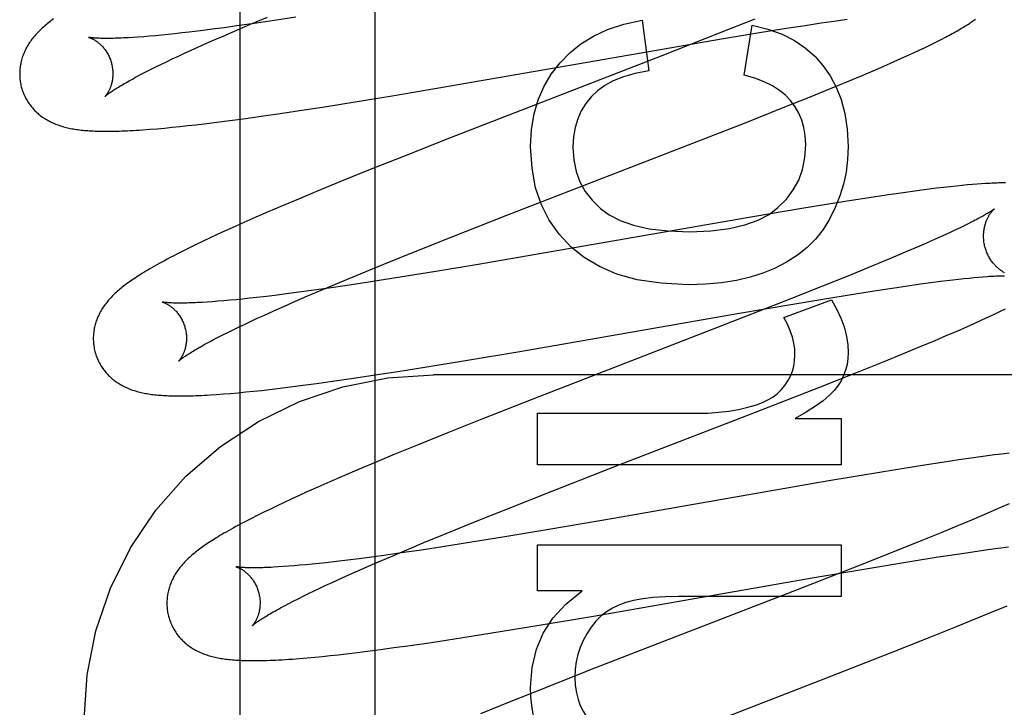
# Model space of a CAD drawing. Header units: inches. Extents: x 0 to 283, y 0 to 183.
# Tile 42 of 81: x 98.62 to 98.831, y 94.187 to 94.334. Entities that reach past the tile are written whole.
import ezdxf

# ---------------------------------------------------------------- set-up
doc = ezdxf.new("R2010")
doc.units = ezdxf.units.IN
doc.header["$LTSCALE"] = 15.583333
doc.header["$MEASUREMENT"] = 0
doc.linetypes.add('HIDDEN', pattern=[0.2, 0.1, -0.1])
doc.layers.add('DEFAULT_2', color=8, linetype='HIDDEN')
doc.layers.add('RIGHTHAND_DOOR_ASSEMBLY', color=7, linetype='CONTINUOUS')

msp = doc.modelspace()

# ---------------------------------------------------------------- linework, layer by layer
at = {"layer": 'DEFAULT_2', "color": 8, "linetype": 'HIDDEN'}
for p, q in [((98.69591, 90.78911), (98.69591, 96.28962)), ((98.66916, 94.33321), (98.67275, 94.33472)), ((98.67884, 94.33468), (98.6738, 94.33392)), ((98.66348, 94.33245), (98.66088, 94.33211)), ((98.66618, 94.33282), (98.66348, 94.33245)), ((98.66572, 94.33174), (98.66916, 94.33321)), ((98.66992, 94.33335), (98.66618, 94.33282)), ((98.6738, 94.33392), (98.66992, 94.33335)), ((98.75316, 94.33407), (98.75458, 94.32321)), ((98.77734, 94.33429), (98.76968, 94.33125)), ((98.77508, 94.32229), (98.77674, 94.33303)), ((98.78362, 94.33225), (98.78814, 94.33295)), ((98.78814, 94.33295), (98.79156, 94.33347)), ((98.79156, 94.33347), (98.79482, 94.33394)), ((98.79482, 94.33394), (98.79713, 94.33427)), ((98.64504, 94.33044), (98.64393, 94.33036)), ((98.64622, 94.33053), (98.64504, 94.33044)), ((98.64745, 94.33063), (98.64622, 94.33053)), ((98.64874, 94.33074), (98.64745, 94.33063)), ((98.65008, 94.33087), (98.64874, 94.33074)), ((98.65148, 94.33101), (98.65008, 94.33087)), ((98.65292, 94.33116), (98.65148, 94.33101)), ((98.65442, 94.33133), (98.65292, 94.33116)), ((98.65596, 94.33151), (98.65442, 94.33133)), ((98.65837, 94.3318), (98.65596, 94.33151)), ((98.66088, 94.33211), (98.65837, 94.3318)), ((98.66086, 94.32963), (98.66324, 94.33067)), ((98.66324, 94.33067), (98.66572, 94.33174)), ((98.76968, 94.33125), (98.75736, 94.32643)), ((98.76977, 94.32997), (98.77789, 94.33132)), ((98.77789, 94.33132), (98.78362, 94.33225)), ((98.81747, 94.33), (98.81826, 94.33041)), ((98.65639, 94.32763), (98.65858, 94.32861)), ((98.65858, 94.32861), (98.66086, 94.32963)), ((98.75789, 94.32794), (98.76977, 94.32997)), ((98.81261, 94.32762), (98.81374, 94.32816)), ((98.81374, 94.32816), (98.81477, 94.32866)), ((98.81477, 94.32866), (98.81574, 94.32913)), ((98.81574, 94.32913), (98.81663, 94.32957)), ((98.81663, 94.32957), (98.81747, 94.33)), ((98.65235, 94.32575), (98.65365, 94.32636)), ((98.65365, 94.32636), (98.655, 94.32699)), ((98.655, 94.32699), (98.65639, 94.32763)), ((98.71117, 94.31981), (98.75789, 94.32794)), ((98.75736, 94.32643), (98.71179, 94.30875)), ((98.8087, 94.32583), (98.81009, 94.32646)), ((98.81009, 94.32646), (98.8114, 94.32706)), ((98.8114, 94.32706), (98.81261, 94.32762)), ((98.64769, 94.32348), (98.64878, 94.32403)), ((98.64878, 94.32403), (98.64992, 94.32458)), ((98.64992, 94.32458), (98.65111, 94.32516)), ((98.65111, 94.32516), (98.65235, 94.32575)), ((98.80275, 94.32323), (98.80504, 94.32422)), ((98.80504, 94.32422), (98.80726, 94.32519)), ((98.80726, 94.32519), (98.8087, 94.32583)), ((98.64477, 94.32198), (98.64569, 94.32246)), ((98.64569, 94.32246), (98.64666, 94.32296)), ((98.64666, 94.32296), (98.64769, 94.32348)), ((98.79705, 94.32083), (98.80036, 94.32221)), ((98.80036, 94.32221), (98.80275, 94.32323)), ((98.69954, 94.31784), (98.71117, 94.31981)), ((98.7936, 94.3194), (98.79705, 94.32083)), ((98.69161, 94.31655), (98.69954, 94.31784)), ((98.78344, 94.3153), (98.7891, 94.31757)), ((98.7891, 94.31757), (98.7936, 94.3194)), ((98.67966, 94.31467), (98.68501, 94.31549)), ((98.68501, 94.31549), (98.69161, 94.31655)), ((98.66753, 94.31292), (98.67145, 94.31346)), ((98.67145, 94.31346), (98.6755, 94.31405)), ((98.6755, 94.31405), (98.67966, 94.31467)), ((98.7755, 94.31215), (98.78344, 94.3153)), ((98.65232, 94.31109), (98.65399, 94.31126)), ((98.65399, 94.31126), (98.65569, 94.31144)), ((98.65569, 94.31144), (98.65741, 94.31164)), ((98.65741, 94.31164), (98.65917, 94.31184)), ((98.65917, 94.31184), (98.66187, 94.31217)), ((98.66187, 94.31217), (98.66466, 94.31253)), ((98.66466, 94.31253), (98.66753, 94.31292)), ((98.76184, 94.30682), (98.7755, 94.31215)), ((98.64752, 94.31066), (98.64907, 94.31079)), ((98.64907, 94.31079), (98.65068, 94.31093)), ((98.65068, 94.31093), (98.65232, 94.31109)), ((98.71179, 94.30875), (98.70192, 94.30485)), ((98.72411, 94.2922), (98.76184, 94.30682)), ((98.70192, 94.30485), (98.69446, 94.30187)), ((98.69446, 94.30187), (98.68827, 94.29935)), ((98.68827, 94.29935), (98.68327, 94.2973)), ((98.82182, 94.2986), (98.82059, 94.29848)), ((98.82297, 94.29871), (98.82182, 94.2986)), ((98.82405, 94.29881), (98.82297, 94.29871)), ((98.82506, 94.29889), (98.82405, 94.29881)), ((98.82601, 94.29896), (98.82506, 94.29889)), ((98.68327, 94.2973), (98.6794, 94.29568)), ((98.8055, 94.29652), (98.80185, 94.29598)), ((98.80813, 94.2969), (98.8055, 94.29652)), ((98.81068, 94.29726), (98.80813, 94.2969)), ((98.81315, 94.29759), (98.81068, 94.29726)), ((98.81476, 94.2978), (98.81315, 94.29759)), ((98.81633, 94.298), (98.81476, 94.2978)), ((98.81784, 94.29818), (98.81633, 94.298)), ((98.81926, 94.29834), (98.81784, 94.29818)), ((98.82059, 94.29848), (98.81926, 94.29834)), ((98.6794, 94.29568), (98.67565, 94.2941)), ((98.79317, 94.29461), (98.78702, 94.29361)), ((98.79807, 94.29539), (98.79317, 94.29461)), ((98.80185, 94.29598), (98.79807, 94.29539)), ((98.67292, 94.29293), (98.67027, 94.29177)), ((98.67565, 94.2941), (98.67292, 94.29293)), ((98.78702, 94.29361), (98.77736, 94.29198)), ((98.66769, 94.29064), (98.66518, 94.28952)), ((98.67027, 94.29177), (98.66769, 94.29064)), ((98.71215, 94.2875), (98.72411, 94.2922)), ((98.77736, 94.29198), (98.73198, 94.28408)), ((98.8231, 94.29038), (98.82227, 94.28996)), ((98.82388, 94.29077), (98.8231, 94.29038)), ((98.66198, 94.28806), (98.66045, 94.28734)), ((98.66356, 94.28878), (98.66198, 94.28806)), ((98.66518, 94.28952), (98.66356, 94.28878)), ((98.81833, 94.2881), (98.81721, 94.28759)), ((98.8194, 94.2886), (98.81833, 94.2881)), ((98.82041, 94.28907), (98.8194, 94.2886)), ((98.82137, 94.28953), (98.82041, 94.28907)), ((98.82227, 94.28996), (98.82137, 94.28953)), ((98.65747, 94.28592), (98.65602, 94.28521)), ((98.65895, 94.28663), (98.65747, 94.28592)), ((98.66045, 94.28734), (98.65895, 94.28663)), ((98.70377, 94.28416), (98.71215, 94.2875)), ((98.81417, 94.28624), (98.81219, 94.28537)), ((98.81603, 94.28706), (98.81417, 94.28624)), ((98.81721, 94.28759), (98.81603, 94.28706)), ((98.65459, 94.2845), (98.6532, 94.2838)), ((98.65602, 94.28521), (98.65459, 94.2845)), ((98.69773, 94.28172), (98.70377, 94.28416)), ((98.73198, 94.28408), (98.71796, 94.28168)), ((98.81011, 94.28448), (98.80792, 94.28355)), ((98.81219, 94.28537), (98.81011, 94.28448)), ((98.69288, 94.27973), (98.69773, 94.28172)), ((98.71796, 94.28168), (98.7089, 94.28016)), ((98.80484, 94.28226), (98.80159, 94.28092)), ((98.80792, 94.28355), (98.80484, 94.28226)), ((98.68823, 94.2778), (98.69288, 94.27973)), ((98.7089, 94.28016), (98.70124, 94.27892)), ((98.80159, 94.28092), (98.7973, 94.27918)), ((98.68466, 94.2763), (98.68823, 94.2778)), ((98.69492, 94.27793), (98.68986, 94.27716)), ((98.70124, 94.27892), (98.69492, 94.27793)), ((98.7973, 94.27918), (98.79186, 94.27699)), ((98.81057, 94.27715), (98.81289, 94.27747)), ((98.81289, 94.27747), (98.8151, 94.27777)), ((98.8151, 94.27777), (98.8172, 94.27805)), ((98.8172, 94.27805), (98.81853, 94.27821)), ((98.81853, 94.27821), (98.81981, 94.27837)), ((98.81981, 94.27837), (98.82103, 94.27851)), ((98.82103, 94.27851), (98.8222, 94.27863)), ((98.8222, 94.27863), (98.82331, 94.27875)), ((98.82331, 94.27875), (98.82436, 94.27885)), ((98.82436, 94.27885), (98.82536, 94.27894)), ((98.82536, 94.27894), (98.82629, 94.27902)), ((98.67688, 94.27535), (98.67436, 94.27503)), ((98.6795, 94.27569), (98.67688, 94.27535)), ((98.68221, 94.27606), (98.6795, 94.27569)), ((98.68124, 94.27484), (98.68466, 94.2763)), ((98.68596, 94.27659), (98.68221, 94.27606)), ((98.68986, 94.27716), (98.68596, 94.27659)), ((98.79186, 94.27699), (98.78415, 94.27394)), ((98.79363, 94.27452), (98.79936, 94.27545)), ((98.79936, 94.27545), (98.80388, 94.27615)), ((98.80388, 94.27615), (98.80731, 94.27667)), ((98.80731, 94.27667), (98.81057, 94.27715)), ((98.66096, 94.27366), (98.65984, 94.27358)), ((98.66214, 94.27375), (98.66096, 94.27366)), ((98.66338, 94.27385), (98.66214, 94.27375)), ((98.66468, 94.27397), (98.66338, 94.27385)), ((98.66603, 94.27409), (98.66468, 94.27397)), ((98.66743, 94.27424), (98.66603, 94.27409)), ((98.66889, 94.27439), (98.66743, 94.27424)), ((98.67039, 94.27456), (98.66889, 94.27439)), ((98.67194, 94.27474), (98.67039, 94.27456)), ((98.67436, 94.27503), (98.67194, 94.27474)), ((98.67641, 94.27273), (98.67878, 94.27377)), ((98.67878, 94.27377), (98.68124, 94.27484)), ((98.78415, 94.27394), (98.77073, 94.2687)), ((98.78355, 94.27029), (98.79381, 94.27409)), ((98.78552, 94.27317), (98.79363, 94.27452)), ((98.67197, 94.27074), (98.67414, 94.27172)), ((98.67414, 94.27172), (98.67641, 94.27273)), ((98.72692, 94.26301), (98.77363, 94.27114)), ((98.77363, 94.27114), (98.78552, 94.27317)), ((98.82814, 94.27071), (98.82921, 94.27122)), ((98.82921, 94.27122), (98.8302, 94.27169)), ((98.8302, 94.27169), (98.83112, 94.27214)), ((98.66796, 94.26888), (98.66925, 94.26948)), ((98.66925, 94.26948), (98.67059, 94.2701)), ((98.67059, 94.2701), (98.67197, 94.27074)), ((98.82298, 94.26837), (98.8244, 94.269)), ((98.8244, 94.269), (98.82574, 94.2696)), ((98.82574, 94.2696), (98.82699, 94.27017)), ((98.82699, 94.27017), (98.82814, 94.27071)), ((98.66334, 94.26662), (98.66441, 94.26716)), ((98.66441, 94.26716), (98.66554, 94.26771)), ((98.66554, 94.26771), (98.66673, 94.26829)), ((98.66673, 94.26829), (98.66796, 94.26888)), ((98.77073, 94.2687), (98.7297, 94.25279)), ((98.81842, 94.26638), (98.82073, 94.26738)), ((98.82073, 94.26738), (98.82298, 94.26837)), ((98.66045, 94.26512), (98.66135, 94.2656)), ((98.66135, 94.2656), (98.66232, 94.2661)), ((98.66232, 94.2661), (98.66334, 94.26662)), ((98.8127, 94.26397), (98.81602, 94.26537)), ((98.81602, 94.26537), (98.81842, 94.26638)), ((98.71529, 94.26105), (98.72692, 94.26301)), ((98.80923, 94.26254), (98.8127, 94.26397)), ((98.70737, 94.25975), (98.71529, 94.26105)), ((98.79902, 94.25842), (98.8047, 94.2607)), ((98.8047, 94.2607), (98.80923, 94.26254)), ((98.69542, 94.25787), (98.70077, 94.2587)), ((98.70077, 94.2587), (98.70737, 94.25975)), ((98.79104, 94.25526), (98.79902, 94.25842)), ((98.68329, 94.25612), (98.68722, 94.25667)), ((98.68722, 94.25667), (98.69126, 94.25725)), ((98.69126, 94.25725), (98.69542, 94.25787)), ((99.18341, 94.25795), (98.70841, 94.25795)), ((98.66645, 94.25414), (98.66809, 94.2543)), ((98.66809, 94.2543), (98.66976, 94.25447)), ((98.66976, 94.25447), (98.67146, 94.25465)), ((98.67146, 94.25465), (98.67318, 94.25484)), ((98.67318, 94.25484), (98.67494, 94.25505)), ((98.67494, 94.25505), (98.67764, 94.25538)), ((98.67764, 94.25538), (98.68043, 94.25574)), ((98.68043, 94.25574), (98.68329, 94.25612)), ((98.77623, 94.24949), (98.79104, 94.25526)), ((98.66186, 94.25376), (98.66332, 94.25387)), ((98.66332, 94.25387), (98.66485, 94.254)), ((98.66485, 94.254), (98.66645, 94.25414)), ((98.7297, 94.25279), (98.71873, 94.24846)), ((98.71873, 94.24846), (98.71128, 94.24549)), ((98.73069, 94.23867), (98.73069, 94.24972)), ((98.73069, 94.24972), (98.76483, 94.24972)), ((98.74839, 94.23871), (98.77623, 94.24949)), ((98.78601, 94.24862), (98.79589, 94.24862)), ((98.79589, 94.24862), (98.79589, 94.23867)), ((98.71128, 94.24549), (98.70508, 94.24298)), ((98.70508, 94.24298), (98.70008, 94.24093)), ((98.70008, 94.24093), (98.6962, 94.23931)), ((98.82113, 94.23971), (98.81751, 94.23917)), ((98.82375, 94.24009), (98.82113, 94.23971)), ((98.82629, 94.24045), (98.82375, 94.24009)), ((98.82874, 94.24078), (98.82629, 94.24045)), ((98.83034, 94.24098), (98.82874, 94.24078)), ((98.83191, 94.24118), (98.83034, 94.24098)), ((98.69243, 94.23773), (98.68879, 94.23617)), ((98.6962, 94.23931), (98.69243, 94.23773)), ((98.79589, 94.23867), (98.73069, 94.23867)), ((98.73397, 94.23308), (98.74839, 94.23871)), ((98.80887, 94.23781), (98.80277, 94.23681)), ((98.81375, 94.23858), (98.80887, 94.23781)), ((98.81751, 94.23917), (98.81375, 94.23858)), ((98.68879, 94.23617), (98.68614, 94.23502)), ((98.79325, 94.2352), (98.74704, 94.22716)), ((98.80277, 94.23681), (98.79325, 94.2352)), ((98.68357, 94.23389), (98.68108, 94.23277)), ((98.68614, 94.23502), (98.68357, 94.23389)), ((98.7243, 94.22926), (98.73397, 94.23308)), ((98.67788, 94.23131), (98.67634, 94.2306)), ((98.67946, 94.23204), (98.67788, 94.23131)), ((98.68108, 94.23277), (98.67946, 94.23204)), ((98.67339, 94.22919), (98.67196, 94.2285)), ((98.67484, 94.22989), (98.67339, 94.22919)), ((98.67634, 94.2306), (98.67484, 94.22989)), ((98.71706, 94.22636), (98.7243, 94.22926)), ((98.83007, 94.22949), (98.82809, 94.22863)), ((98.83193, 94.23032), (98.83007, 94.22949)), ((98.67056, 94.2278), (98.66917, 94.2271)), ((98.67196, 94.2285), (98.67056, 94.2278)), ((98.74704, 94.22716), (98.73314, 94.22478)), ((98.8238, 94.2268), (98.82071, 94.22551)), ((98.826, 94.22773), (98.8238, 94.2268)), ((98.82809, 94.22863), (98.826, 94.22773)), ((98.71109, 94.22393), (98.71706, 94.22636)), ((98.73314, 94.22478), (98.72416, 94.22329)), ((98.82071, 94.22551), (98.81745, 94.22416)), ((98.70632, 94.22197), (98.71109, 94.22393)), ((98.72416, 94.22329), (98.71657, 94.22206)), ((98.81745, 94.22416), (98.81315, 94.22241)), ((98.69913, 94.21895), (98.70265, 94.22044)), ((98.70265, 94.22044), (98.70632, 94.22197)), ((98.71032, 94.22108), (98.70531, 94.22032)), ((98.71657, 94.22206), (98.71032, 94.22108)), ((98.73069, 94.2116), (98.73069, 94.22148)), ((98.73069, 94.22148), (98.79589, 94.22148)), ((98.79589, 94.22148), (98.79589, 94.21043)), ((98.81315, 94.22241), (98.80768, 94.22021)), ((98.82411, 94.22003), (98.82731, 94.22049)), ((98.82731, 94.22049), (98.82958, 94.22081)), ((98.82958, 94.22081), (98.83175, 94.2211)), ((98.69247, 94.21853), (98.68997, 94.21822)), ((98.69506, 94.21887), (98.69247, 94.21853)), ((98.69774, 94.21924), (98.69506, 94.21887)), ((98.69576, 94.2175), (98.69913, 94.21895)), ((98.70145, 94.21976), (98.69774, 94.21924)), ((98.70531, 94.22032), (98.70145, 94.21976)), ((98.80768, 94.22021), (98.79994, 94.21715)), ((98.81062, 94.21793), (98.81628, 94.21883)), ((98.81628, 94.21883), (98.82074, 94.21952)), ((98.82074, 94.21952), (98.82411, 94.22003)), ((98.67614, 94.21682), (98.67506, 94.21675)), ((98.67729, 94.2169), (98.67614, 94.21682)), ((98.67849, 94.217), (98.67729, 94.2169)), ((98.67974, 94.21711), (98.67849, 94.217)), ((98.68105, 94.21723), (98.67974, 94.21711)), ((98.68241, 94.21736), (98.68105, 94.21723)), ((98.68383, 94.21751), (98.68241, 94.21736)), ((98.68529, 94.21767), (98.68383, 94.21751)), ((98.68758, 94.21793), (98.68529, 94.21767)), ((98.68997, 94.21822), (98.68758, 94.21793)), ((98.69101, 94.21541), (98.69333, 94.21644)), ((98.69333, 94.21644), (98.69576, 94.2175)), ((98.79994, 94.21715), (98.78645, 94.21188)), ((98.78967, 94.21439), (98.80159, 94.21643)), ((98.80159, 94.21643), (98.81062, 94.21793)), ((98.68667, 94.21345), (98.68879, 94.21441)), ((98.68879, 94.21441), (98.69101, 94.21541)), ((98.74275, 94.20622), (98.78967, 94.21439)), ((98.68276, 94.21161), (98.68401, 94.21221)), ((98.68401, 94.21221), (98.68532, 94.21282)), ((98.68532, 94.21282), (98.68667, 94.21345)), ((98.6783, 94.20941), (98.67933, 94.20993)), ((98.67933, 94.20993), (98.68042, 94.21047)), ((98.68042, 94.21047), (98.68157, 94.21104)), ((98.68157, 94.21104), (98.68276, 94.21161)), ((98.74027, 94.2116), (98.73069, 94.2116)), ((98.78645, 94.21188), (98.7587, 94.20114)), ((98.79589, 94.21043), (98.76096, 94.21043)), ((98.6764, 94.20842), (98.67732, 94.2089)), ((98.67732, 94.2089), (98.6783, 94.20941)), ((98.82812, 94.20703), (98.83145, 94.20842)), ((98.73107, 94.20425), (98.74275, 94.20622)), ((98.82011, 94.20375), (98.82464, 94.2056)), ((98.82464, 94.2056), (98.82812, 94.20703)), ((98.72311, 94.20295), (98.73107, 94.20425)), ((98.81441, 94.20147), (98.82011, 94.20375)), ((98.71111, 94.20107), (98.71648, 94.20189)), ((98.71648, 94.20189), (98.72311, 94.20295)), ((98.80644, 94.19832), (98.81441, 94.20147)), ((98.69702, 94.19905), (98.69991, 94.19944)), ((98.69991, 94.19944), (98.70288, 94.19986)), ((98.70288, 94.19986), (98.70694, 94.20044)), ((98.70694, 94.20044), (98.71111, 94.20107)), ((98.7587, 94.20114), (98.74188, 94.19458)), ((98.67967, 94.19712), (98.68127, 94.19726)), ((98.68127, 94.19726), (98.6829, 94.19741)), ((98.6829, 94.19741), (98.68454, 94.19757)), ((98.68454, 94.19757), (98.68621, 94.19774)), ((98.68621, 94.19774), (98.68792, 94.19793)), ((98.68792, 94.19793), (98.68967, 94.19813)), ((98.68967, 94.19813), (98.69145, 94.19834)), ((98.69145, 94.19834), (98.6942, 94.19869)), ((98.6942, 94.19869), (98.69702, 94.19905)), ((98.79163, 94.19254), (98.80644, 94.19832)), ((98.74188, 94.19458), (98.73204, 94.19069)), ((98.75603, 94.17875), (98.79163, 94.19254)), ((98.73204, 94.19069), (98.72463, 94.18771)), ((98.72463, 94.18771), (98.71848, 94.18521))]:
    msp.add_line(p, q, dxfattribs=at)
for points in [[(98.625, 94.33288), (98.62476, 94.33266), (98.62452, 94.33245), (98.62428, 94.33223), (98.62405, 94.33201), (98.62383, 94.33179), (98.62361, 94.33157), (98.62339, 94.33135), (98.62319, 94.33112), (98.62298, 94.3309), (98.62279, 94.33067), (98.6226, 94.33044), (98.62241, 94.33021), (98.62223, 94.32998), (98.62206, 94.32975), (98.62189, 94.32951), (98.62173, 94.32927), (98.62157, 94.32903), (98.62142, 94.32879), (98.62127, 94.32854), (98.62113, 94.3283), (98.621, 94.32805), (98.62087, 94.3278), (98.62075, 94.32755), (98.62063, 94.3273), (98.62053, 94.32705), (98.62042, 94.3268), (98.62033, 94.32655), (98.62024, 94.32629), (98.62015, 94.32604), (98.62007, 94.32578), (98.62, 94.32552), (98.61993, 94.32526), (98.61987, 94.325), (98.61982, 94.32473), (98.61977, 94.32446), (98.61972, 94.32419), (98.61969, 94.32392), (98.61966, 94.32365), (98.61963, 94.32338), (98.61962, 94.3231), (98.61961, 94.32283), (98.6196, 94.32255), (98.61961, 94.32227), (98.61962, 94.322), (98.61963, 94.32172), (98.61966, 94.32144), (98.61969, 94.32116), (98.61973, 94.32089), (98.61977, 94.32061), (98.61982, 94.32034), (98.61988, 94.32006), (98.61995, 94.31979), (98.62001, 94.31956)], [(98.62688, 94.33437), (98.6266, 94.33415), (98.62632, 94.33394), (98.62604, 94.33373), (98.62577, 94.33352), (98.62551, 94.3333), (98.62525, 94.33309), (98.625, 94.33288)], [(98.73554, 94.32493), (98.73763, 94.32708), (98.74002, 94.32899), (98.74269, 94.33066), (98.74573, 94.33206), (98.74923, 94.3332), (98.75316, 94.33407)], [(98.77674, 94.33303), (98.78016, 94.33215), (98.78319, 94.33105), (98.78582, 94.3297), (98.78813, 94.32814), (98.79018, 94.32636), (98.79195, 94.32436)], [(98.81826, 94.33041), (98.81863, 94.33061), (98.819, 94.3308), (98.81935, 94.33099), (98.81969, 94.33118), (98.82003, 94.33137), (98.82035, 94.33155), (98.82067, 94.33173), (98.82098, 94.3319), (98.82127, 94.33208), (98.82156, 94.33225), (98.82185, 94.33242), (98.82212, 94.33258), (98.82239, 94.33275), (98.82265, 94.33291), (98.8229, 94.33307), (98.82315, 94.33323), (98.82338, 94.33339), (98.82362, 94.33354), (98.82384, 94.33369), (98.82406, 94.33384), (98.82427, 94.33399), (98.82448, 94.33414), (98.82468, 94.33429)], [(98.63444, 94.33038), (98.63443, 94.33039), (98.63441, 94.33039), (98.63442, 94.33039), (98.63443, 94.33038), (98.63445, 94.33038), (98.63448, 94.33037), (98.63452, 94.33036), (98.63456, 94.33034), (98.63461, 94.33033), (98.63467, 94.33031), (98.63473, 94.33028), (98.6348, 94.33026), (98.63487, 94.33023), (98.63494, 94.33019), (98.63503, 94.33016), (98.63511, 94.33012), (98.6352, 94.33007), (98.63529, 94.33002), (98.63539, 94.32997), (98.63549, 94.32991), (98.6356, 94.32985), (98.6357, 94.32979), (98.63581, 94.32972), (98.63593, 94.32964), (98.63604, 94.32957), (98.63616, 94.32948), (98.63628, 94.32939), (98.6364, 94.3293), (98.63653, 94.3292), (98.63665, 94.32909), (98.63678, 94.32898), (98.63691, 94.32886), (98.63704, 94.32873), (98.63717, 94.3286), (98.6373, 94.32846), (98.63744, 94.32832), (98.63757, 94.32817), (98.6377, 94.32801), (98.63783, 94.32784), (98.63796, 94.32767), (98.63808, 94.32749), (98.63821, 94.3273), (98.63833, 94.32711), (98.63845, 94.32691), (98.63856, 94.3267), (98.63867, 94.32649), (98.63878, 94.32627), (98.63888, 94.32605), (98.63897, 94.32583), (98.63906, 94.3256), (98.63914, 94.32536), (98.63922, 94.32513), (98.63928, 94.32492)], [(98.64393, 94.33036), (98.64287, 94.3303), (98.64237, 94.33027), (98.64188, 94.33025), (98.6414, 94.33022), (98.64094, 94.33021), (98.6405, 94.33019), (98.64007, 94.33018), (98.63966, 94.33017), (98.63926, 94.33016), (98.63888, 94.33015), (98.63852, 94.33015), (98.63817, 94.33015), (98.63784, 94.33015), (98.63753, 94.33016), (98.63723, 94.33016), (98.63695, 94.33017), (98.63669, 94.33018), (98.63644, 94.33019), (98.63621, 94.3302), (98.636, 94.33021), (98.6358, 94.33022), (98.63561, 94.33024), (98.63544, 94.33025), (98.63529, 94.33027), (98.63515, 94.33028), (98.63502, 94.33029), (98.6349, 94.33031), (98.6348, 94.33032), (98.63471, 94.33033), (98.63464, 94.33035), (98.63457, 94.33036), (98.63452, 94.33037), (98.63448, 94.33037), (98.63445, 94.33038), (98.63444, 94.33038)], [(98.63928, 94.32492), (98.63933, 94.32471), (98.63939, 94.32446), (98.63944, 94.32422), (98.63948, 94.32398), (98.63952, 94.32374), (98.63955, 94.3235), (98.63957, 94.32326), (98.63958, 94.32302), (98.63959, 94.32278), (98.6396, 94.32255), (98.63959, 94.32232), (98.63958, 94.3221), (98.63957, 94.32188), (98.63955, 94.32167), (98.63952, 94.32146), (98.63949, 94.32125), (98.63946, 94.32105), (98.63942, 94.32086), (98.63938, 94.32068), (98.63933, 94.3205), (98.63929, 94.32032), (98.63924, 94.32015), (98.63918, 94.31999), (98.63913, 94.31983), (98.63908, 94.31968), (98.63902, 94.31954), (98.63896, 94.3194), (98.63891, 94.31927), (98.63885, 94.31914), (98.63879, 94.31902), (98.63873, 94.3189), (98.63867, 94.31879), (98.63861, 94.31868), (98.63856, 94.31858), (98.6385, 94.31849), (98.63845, 94.3184), (98.63839, 94.31832), (98.63834, 94.31824), (98.63829, 94.31816), (98.63824, 94.3181), (98.63819, 94.31803), (98.63815, 94.31798), (98.63811, 94.31792), (98.63807, 94.31788), (98.63804, 94.31784), (98.63801, 94.3178), (98.63798, 94.31777), (98.63796, 94.31775), (98.63795, 94.31774), (98.63794, 94.31773), (98.63793, 94.31772)], [(98.72922, 94.30694), (98.72943, 94.3106), (98.72998, 94.31396), (98.73087, 94.31699), (98.73209, 94.31979), (98.73365, 94.32245), (98.73554, 94.32493)], [(98.79195, 94.32436), (98.79351, 94.32215), (98.79481, 94.3197), (98.79588, 94.31702), (98.79667, 94.31405), (98.79716, 94.3107), (98.79737, 94.307)], [(98.63794, 94.31772), (98.63794, 94.31773), (98.63796, 94.31775), (98.63798, 94.31777), (98.63802, 94.3178), (98.63806, 94.31783), (98.63811, 94.31787), (98.63817, 94.31792), (98.63824, 94.31798), (98.63832, 94.31805), (98.63841, 94.31812), (98.63852, 94.3182), (98.63863, 94.31829), (98.63876, 94.31838), (98.6389, 94.31848), (98.63906, 94.31859), (98.63922, 94.31871), (98.63941, 94.31883), (98.6396, 94.31896), (98.63981, 94.3191), (98.64004, 94.31925), (98.64028, 94.3194), (98.64054, 94.31956), (98.64081, 94.31973), (98.64109, 94.3199), (98.64139, 94.32008), (98.64171, 94.32027), (98.64204, 94.32046), (98.64238, 94.32066), (98.64274, 94.32087), (98.64312, 94.32108), (98.64351, 94.32129), (98.64392, 94.32151), (98.64434, 94.32174), (98.64477, 94.32198)], [(98.75458, 94.32321), (98.75168, 94.32265), (98.74913, 94.32193), (98.74697, 94.32105), (98.74512, 94.32003), (98.74356, 94.31891), (98.7423, 94.31768)], [(98.78497, 94.31682), (98.78389, 94.31795), (98.7826, 94.319), (98.7811, 94.31998), (98.77936, 94.32086), (98.77735, 94.32163), (98.77508, 94.32229)], [(98.62001, 94.31956), (98.62007, 94.31933), (98.62016, 94.31907), (98.62025, 94.3188), (98.62035, 94.31854), (98.62045, 94.31828), (98.62056, 94.31803), (98.62068, 94.31777), (98.6208, 94.31752), (98.62093, 94.31728), (98.62106, 94.31703), (98.6212, 94.3168), (98.62135, 94.31656), (98.6215, 94.31633), (98.62165, 94.3161), (98.62182, 94.31588), (98.62198, 94.31566), (98.62215, 94.31545), (98.62233, 94.31524), (98.62251, 94.31504), (98.62269, 94.31484), (98.62288, 94.31465), (98.62307, 94.31446), (98.62327, 94.31427), (98.62347, 94.31409), (98.62367, 94.31392), (98.62388, 94.31375), (98.62409, 94.31358), (98.62431, 94.31342), (98.62453, 94.31326), (98.62476, 94.31311), (98.62499, 94.31295), (98.62523, 94.31281), (98.62547, 94.31266), (98.62572, 94.31252), (98.62597, 94.31239), (98.62622, 94.31226), (98.62648, 94.31214), (98.62674, 94.31202), (98.62701, 94.3119), (98.62728, 94.31179), (98.62755, 94.31168), (98.62783, 94.31158), (98.62811, 94.31148), (98.62839, 94.31139), (98.62868, 94.3113), (98.62898, 94.31122), (98.62927, 94.31114), (98.62957, 94.31106), (98.62988, 94.31099), (98.63019, 94.31092), (98.6305, 94.31085), (98.63082, 94.31079), (98.63114, 94.31074), (98.63146, 94.31068), (98.63179, 94.31063), (98.63213, 94.31059), (98.63246, 94.31054), (98.63281, 94.3105), (98.63315, 94.31047), (98.63351, 94.31043), (98.63387, 94.3104), (98.63423, 94.31037), (98.63461, 94.31035), (98.63499, 94.31032), (98.63538, 94.3103), (98.63578, 94.31029), (98.63619, 94.31027), (98.6366, 94.31026), (98.63703, 94.31025), (98.63747, 94.31024), (98.63793, 94.31024), (98.63839, 94.31024), (98.63887, 94.31024), (98.63936, 94.31025), (98.63987, 94.31026), (98.6404, 94.31027), (98.64095, 94.31029), (98.64151, 94.31031), (98.6421, 94.31033), (98.64271, 94.31036), (98.64333, 94.31039), (98.64398, 94.31042), (98.64465, 94.31046), (98.64534, 94.3105), (98.64605, 94.31055), (98.64752, 94.31066)], [(98.7423, 94.31768), (98.7411, 94.3162), (98.74011, 94.3146), (98.73934, 94.31291), (98.73878, 94.31107), (98.73844, 94.30903), (98.73831, 94.30682)], [(98.78828, 94.30743), (98.78817, 94.30931), (98.78788, 94.31105), (98.78742, 94.31264), (98.78678, 94.31411), (98.78596, 94.31551), (98.78497, 94.31682)], [(98.78228, 94.29385), (98.78411, 94.29568), (98.7856, 94.29766), (98.78675, 94.29976), (98.78757, 94.30205), (98.78808, 94.30462), (98.78828, 94.30743)], [(98.79737, 94.307), (98.79725, 94.30419), (98.79691, 94.30149), (98.79637, 94.2989), (98.7956, 94.29637), (98.7946, 94.29387), (98.79338, 94.29141)], [(98.73794, 94.28539), (98.73535, 94.28814), (98.73321, 94.29118), (98.73153, 94.29447), (98.7303, 94.29813), (98.72953, 94.3023), (98.72922, 94.30694)], [(98.73831, 94.30682), (98.7385, 94.30408), (98.73901, 94.30159), (98.73982, 94.29936), (98.74095, 94.29733), (98.74242, 94.29542), (98.74423, 94.29365)], [(98.83112, 94.29916), (98.83079, 94.29915), (98.83044, 94.29915), (98.83009, 94.29915), (98.82972, 94.29914), (98.82935, 94.29913), (98.82897, 94.29912), (98.82858, 94.2991), (98.82818, 94.29908), (98.82776, 94.29906), (98.82734, 94.29904), (98.82691, 94.29902), (98.82601, 94.29896)], [(98.74423, 94.29365), (98.7461, 94.29227), (98.74847, 94.29108), (98.7513, 94.29008), (98.75468, 94.28931), (98.75871, 94.28884), (98.76336, 94.28864)], [(98.76336, 94.28864), (98.76791, 94.28885), (98.77188, 94.28934), (98.77522, 94.29013), (98.77803, 94.29118), (98.78039, 94.29241), (98.78228, 94.29385)], [(98.8287, 94.29357), (98.82869, 94.29356), (98.82868, 94.29355), (98.82866, 94.29353), (98.82863, 94.29351), (98.82859, 94.29348), (98.82854, 94.29345), (98.82849, 94.29341), (98.82842, 94.29336), (98.82834, 94.2933), (98.82825, 94.29324), (98.82815, 94.29317), (98.82804, 94.2931), (98.82791, 94.29302), (98.82777, 94.29293), (98.82762, 94.29283), (98.82745, 94.29273), (98.82727, 94.29262), (98.82707, 94.2925), (98.82685, 94.29238), (98.82663, 94.29224), (98.82638, 94.29211), (98.82612, 94.29196), (98.82585, 94.29181), (98.82556, 94.29165), (98.82526, 94.29149), (98.82494, 94.29132), (98.8246, 94.29114), (98.82425, 94.29096), (98.82388, 94.29077)], [(98.82675, 94.28527), (98.8267, 94.28547), (98.82664, 94.2857), (98.82659, 94.28594), (98.82655, 94.28617), (98.82651, 94.28641), (98.82648, 94.28664), (98.82645, 94.28687), (98.82644, 94.28711), (98.82642, 94.28734), (98.82642, 94.28757), (98.82642, 94.28779), (98.82642, 94.28802), (98.82643, 94.28824), (98.82644, 94.28846), (98.82646, 94.28868), (98.82649, 94.28889), (98.82652, 94.2891), (98.82655, 94.2893), (98.82659, 94.2895), (98.82663, 94.2897), (98.82668, 94.28989), (98.82673, 94.29007), (98.82678, 94.29025), (98.82683, 94.29043), (98.82688, 94.2906), (98.82694, 94.29076), (98.827, 94.29092), (98.82706, 94.29107), (98.82713, 94.29122), (98.82719, 94.29137), (98.82725, 94.29151), (98.82732, 94.29164), (98.82738, 94.29177), (98.82745, 94.2919), (98.82752, 94.29202), (98.82758, 94.29213), (98.82765, 94.29224), (98.82771, 94.29235), (98.82778, 94.29245), (98.82784, 94.29255), (98.82791, 94.29264), (98.82797, 94.29273), (98.82803, 94.29282), (98.82809, 94.2929), (98.82815, 94.29297), (98.82821, 94.29304), (98.82827, 94.29311), (98.82832, 94.29318), (98.82837, 94.29323), (98.82842, 94.29329), (98.82847, 94.29334), (98.82851, 94.29338), (98.82855, 94.29342), (98.82858, 94.29346), (98.82862, 94.29349), (98.82864, 94.29352), (98.82866, 94.29354), (98.82868, 94.29355), (98.82869, 94.29356), (98.8287, 94.29357)], [(98.79338, 94.29141), (98.79197, 94.28915), (98.79036, 94.2871), (98.78856, 94.28527), (98.78651, 94.28362), (98.78416, 94.28212), (98.78153, 94.28079)], [(98.6532, 94.2838), (98.65254, 94.28345), (98.65189, 94.28312), (98.65126, 94.28279), (98.65067, 94.28247), (98.65009, 94.28215), (98.64954, 94.28185), (98.64901, 94.28156), (98.64851, 94.28127), (98.64802, 94.28099), (98.64755, 94.28072), (98.6471, 94.28046), (98.64667, 94.2802), (98.64625, 94.27995), (98.64584, 94.2797), (98.64545, 94.27945), (98.64508, 94.27922), (98.64471, 94.27898), (98.64436, 94.27875), (98.64402, 94.27852), (98.64369, 94.2783), (98.64337, 94.27807), (98.64306, 94.27785), (98.64275, 94.27763), (98.64246, 94.27741), (98.64217, 94.2772), (98.64189, 94.27698), (98.64162, 94.27677), (98.64135, 94.27655), (98.64109, 94.27634), (98.64084, 94.27612)], [(98.76305, 94.27729), (98.75722, 94.27761), (98.75211, 94.27837), (98.74774, 94.27959), (98.74399, 94.2812), (98.74071, 94.28312), (98.73794, 94.28539)], [(98.83089, 94.27989), (98.83077, 94.27996), (98.83065, 94.28003), (98.83053, 94.28011), (98.8304, 94.28019), (98.83027, 94.28028), (98.83015, 94.28037), (98.83002, 94.28046), (98.82988, 94.28056), (98.82975, 94.28067), (98.82962, 94.28078), (98.82948, 94.2809), (98.82935, 94.28102), (98.82921, 94.28115), (98.82907, 94.28128), (98.82894, 94.28142), (98.8288, 94.28156), (98.82866, 94.28172), (98.82853, 94.28187), (98.8284, 94.28204), (98.82827, 94.2822), (98.82814, 94.28238), (98.82801, 94.28256), (98.82789, 94.28274), (98.82777, 94.28294), (98.82765, 94.28313), (98.82754, 94.28333), (98.82743, 94.28354), (98.82732, 94.28375), (98.82723, 94.28396), (98.82713, 94.28418), (98.82704, 94.2844), (98.82696, 94.28462), (98.82688, 94.28485), (98.82681, 94.28507), (98.82675, 94.28527)], [(98.78153, 94.28079), (98.77904, 94.27979), (98.77632, 94.27894), (98.77338, 94.27825), (98.77019, 94.27773), (98.76675, 94.27741), (98.76305, 94.27729)], [(98.82629, 94.27902), (98.82716, 94.27908), (98.82757, 94.27911), (98.82796, 94.27914), (98.82834, 94.27916), (98.8287, 94.27918), (98.82904, 94.27919), (98.82936, 94.27921), (98.82967, 94.27922), (98.82995, 94.27923), (98.83022, 94.27924), (98.83047, 94.27924), (98.83071, 94.27924), (98.83093, 94.27925)], [(98.64084, 94.27612), (98.64059, 94.27591), (98.64035, 94.27569), (98.64011, 94.27547), (98.63988, 94.27526), (98.63965, 94.27504), (98.63943, 94.27482), (98.63922, 94.27459), (98.63901, 94.27437), (98.6388, 94.27414), (98.63861, 94.27391), (98.63841, 94.27368), (98.63823, 94.27345), (98.63805, 94.27322), (98.63787, 94.27299), (98.6377, 94.27275), (98.63754, 94.27251), (98.63738, 94.27227), (98.63723, 94.27203), (98.63708, 94.27178), (98.63694, 94.27153), (98.6368, 94.27129), (98.63667, 94.27104), (98.63655, 94.27078), (98.63644, 94.27053), (98.63633, 94.27028), (98.63622, 94.27003), (98.63613, 94.26978), (98.63604, 94.26953), (98.63595, 94.26927), (98.63587, 94.26901), (98.6358, 94.26875), (98.63573, 94.26849), (98.63567, 94.26822), (98.63561, 94.26796), (98.63556, 94.26769), (98.63552, 94.26742), (98.63548, 94.26715), (98.63545, 94.26687), (98.63543, 94.2666), (98.63541, 94.26632), (98.6354, 94.26605), (98.63539, 94.26577), (98.6354, 94.26549), (98.63541, 94.26521), (98.63542, 94.26494), (98.63545, 94.26466), (98.63548, 94.26438), (98.63552, 94.2641), (98.63556, 94.26382), (98.63561, 94.26355), (98.63567, 94.26327), (98.63574, 94.263), (98.6358, 94.26277)], [(98.65023, 94.27359), (98.65022, 94.27359), (98.65021, 94.2736), (98.6502, 94.2736), (98.65021, 94.2736), (98.65022, 94.27359), (98.65024, 94.27359), (98.65027, 94.27358), (98.65031, 94.27357), (98.65035, 94.27355), (98.6504, 94.27354), (98.65045, 94.27352), (98.65052, 94.27349), (98.65058, 94.27347), (98.65065, 94.27344), (98.65073, 94.2734), (98.65081, 94.27337), (98.6509, 94.27333), (98.65099, 94.27328), (98.65108, 94.27323), (98.65118, 94.27318), (98.65128, 94.27313), (98.65138, 94.27307), (98.65149, 94.273), (98.6516, 94.27293), (98.65171, 94.27286), (98.65183, 94.27278), (98.65195, 94.27269), (98.65207, 94.2726), (98.65219, 94.27251), (98.65231, 94.27241), (98.65244, 94.2723), (98.65257, 94.27219), (98.6527, 94.27207), (98.65283, 94.27195), (98.65296, 94.27181), (98.65309, 94.27168), (98.65322, 94.27153), (98.65336, 94.27138), (98.65349, 94.27122), (98.65362, 94.27105), (98.65375, 94.27088), (98.65387, 94.2707), (98.654, 94.27051), (98.65412, 94.27032), (98.65424, 94.27012), (98.65435, 94.26991), (98.65446, 94.2697), (98.65457, 94.26948), (98.65467, 94.26926), (98.65476, 94.26904), (98.65485, 94.26881), (98.65493, 94.26857), (98.65501, 94.26833), (98.65507, 94.26813)], [(98.65984, 94.27358), (98.65877, 94.27351), (98.65826, 94.27348), (98.65777, 94.27346), (98.65729, 94.27344), (98.65683, 94.27342), (98.65638, 94.2734), (98.65595, 94.27339), (98.65553, 94.27338), (98.65513, 94.27337), (98.65475, 94.27336), (98.65438, 94.27336), (98.65403, 94.27336), (98.6537, 94.27336), (98.65338, 94.27336), (98.65308, 94.27337), (98.6528, 94.27338), (98.65253, 94.27338), (98.65228, 94.27339), (98.65204, 94.27341), (98.65183, 94.27342), (98.65162, 94.27343), (98.65144, 94.27344), (98.65126, 94.27346), (98.6511, 94.27347), (98.65096, 94.27349), (98.65083, 94.2735), (98.65071, 94.27352), (98.65061, 94.27353), (98.65052, 94.27354), (98.65044, 94.27355), (98.65037, 94.27357), (98.65032, 94.27357), (98.65027, 94.27358), (98.65024, 94.27359), (98.65023, 94.27359)], [(98.79381, 94.27409), (98.79496, 94.272), (98.79587, 94.26998), (98.79655, 94.26805), (98.79702, 94.2662), (98.79729, 94.26443), (98.79737, 94.26274)], [(98.78595, 94.26218), (98.78589, 94.26346), (98.78571, 94.26476), (98.7854, 94.26608), (98.78494, 94.26744), (98.78433, 94.26884), (98.78355, 94.27029)], [(98.65507, 94.26813), (98.65512, 94.26792), (98.65518, 94.26767), (98.65523, 94.26743), (98.65527, 94.26719), (98.65531, 94.26695), (98.65534, 94.26671), (98.65536, 94.26647), (98.65538, 94.26623), (98.65538, 94.266), (98.65539, 94.26577), (98.65538, 94.26554), (98.65537, 94.26531), (98.65536, 94.2651), (98.65534, 94.26488), (98.65531, 94.26467), (98.65528, 94.26447), (98.65525, 94.26427), (98.65521, 94.26408), (98.65517, 94.26389), (98.65512, 94.26371), (98.65508, 94.26354), (98.65503, 94.26337), (98.65498, 94.26321), (98.65492, 94.26305), (98.65487, 94.2629), (98.65481, 94.26275), (98.65476, 94.26262), (98.6547, 94.26248), (98.65464, 94.26236), (98.65458, 94.26223), (98.65453, 94.26212), (98.65447, 94.26201), (98.65441, 94.2619), (98.65435, 94.2618), (98.6543, 94.2617), (98.65424, 94.26162), (98.65419, 94.26153), (98.65413, 94.26145), (98.65408, 94.26138), (98.65403, 94.26131), (98.65399, 94.26125), (98.65394, 94.26119), (98.6539, 94.26114), (98.65387, 94.26109), (98.65383, 94.26105), (98.6538, 94.26101), (98.65378, 94.26099), (98.65376, 94.26096), (98.65374, 94.26095), (98.65373, 94.26093), (98.65372, 94.26093)], [(98.65373, 94.26093), (98.65373, 94.26094), (98.65375, 94.26095), (98.65377, 94.26097), (98.6538, 94.261), (98.65384, 94.26104), (98.65389, 94.26108), (98.65395, 94.26113), (98.65402, 94.26118), (98.6541, 94.26125), (98.65419, 94.26132), (98.65429, 94.26139), (98.6544, 94.26148), (98.65452, 94.26157), (98.65466, 94.26167), (98.65481, 94.26178), (98.65498, 94.26189), (98.65516, 94.26201), (98.65535, 94.26214), (98.65556, 94.26228), (98.65578, 94.26242), (98.65601, 94.26258), (98.65627, 94.26273), (98.65653, 94.2629), (98.65681, 94.26307), (98.65711, 94.26325), (98.65742, 94.26343), (98.65775, 94.26362), (98.65809, 94.26382), (98.65844, 94.26402), (98.65881, 94.26423), (98.6592, 94.26445), (98.6596, 94.26467), (98.66002, 94.26489), (98.66045, 94.26512)], [(98.6358, 94.26277), (98.63586, 94.26254), (98.63595, 94.26228), (98.63604, 94.26201), (98.63614, 94.26175), (98.63624, 94.26149), (98.63635, 94.26124), (98.63647, 94.26098), (98.63659, 94.26073), (98.63672, 94.26049), (98.63685, 94.26024), (98.63699, 94.26), (98.63714, 94.25977), (98.63729, 94.25954), (98.63744, 94.25931), (98.63761, 94.25909), (98.63777, 94.25887), (98.63794, 94.25866), (98.63812, 94.25845), (98.6383, 94.25825), (98.63848, 94.25805), (98.63867, 94.25785), (98.63886, 94.25767), (98.63906, 94.25748), (98.63926, 94.2573), (98.63946, 94.25713), (98.63967, 94.25696), (98.63988, 94.25679), (98.6401, 94.25663), (98.64032, 94.25647), (98.64055, 94.25632), (98.64078, 94.25616), (98.64102, 94.25602), (98.64126, 94.25587), (98.64151, 94.25573), (98.64176, 94.2556), (98.64201, 94.25547), (98.64227, 94.25535), (98.64253, 94.25523), (98.6428, 94.25511), (98.64307, 94.255), (98.64334, 94.25489), (98.64362, 94.25479), (98.6439, 94.25469), (98.64418, 94.2546), (98.64447, 94.25451), (98.64476, 94.25443), (98.64506, 94.25435), (98.64536, 94.25427), (98.64567, 94.2542), (98.64597, 94.25413), (98.64629, 94.25406), (98.6466, 94.254), (98.64692, 94.25395), (98.64725, 94.25389), (98.64758, 94.25384), (98.64791, 94.25379), (98.64825, 94.25375), (98.6486, 94.25371), (98.64895, 94.25367), (98.64931, 94.25364), (98.64967, 94.25361), (98.65004, 94.25358), (98.65042, 94.25355), (98.65081, 94.25353), (98.65121, 94.25351), (98.65161, 94.25349), (98.65203, 94.25348), (98.65245, 94.25347), (98.65289, 94.25346), (98.65333, 94.25345), (98.65379, 94.25345), (98.65426, 94.25345), (98.65475, 94.25345), (98.65525, 94.25346), (98.65576, 94.25347), (98.65629, 94.25348), (98.65684, 94.2535), (98.6574, 94.25352), (98.65798, 94.25354), (98.65858, 94.25357), (98.6592, 94.2536), (98.65984, 94.25363), (98.66049, 94.25367), (98.66186, 94.25376)], [(98.79737, 94.26274), (98.7973, 94.26145), (98.79712, 94.2602), (98.79681, 94.25901), (98.79639, 94.25786), (98.79584, 94.25672), (98.79516, 94.25562)], [(98.78375, 94.25567), (98.78443, 94.25666), (98.78498, 94.25769), (98.7854, 94.25873), (98.7857, 94.25981), (98.78588, 94.26096), (98.78595, 94.26218)], [(98.63341, 94.18401), (98.63405, 94.19362), (98.63595, 94.20307), (98.63908, 94.21221), (98.6434, 94.22088), (98.64883, 94.22892), (98.65528, 94.2362), (98.66266, 94.24259), (98.67082, 94.24799), (98.67964, 94.25229), (98.68895, 94.25541), (98.69859, 94.25731), (98.70841, 94.25795)], [(98.77772, 94.25156), (98.779, 94.25203), (98.78016, 94.25258), (98.78119, 94.25321), (98.78212, 94.25393), (98.78297, 94.25475), (98.78375, 94.25567)], [(98.79516, 94.25562), (98.79438, 94.25462), (98.79332, 94.25356), (98.79199, 94.25243), (98.79034, 94.25124), (98.78834, 94.24996), (98.78601, 94.24862)], [(98.76483, 94.24972), (98.76726, 94.24978), (98.76957, 94.24995), (98.77176, 94.25021), (98.77385, 94.25057), (98.77584, 94.25102), (98.77772, 94.25156)], [(98.66917, 94.2271), (98.66849, 94.22675), (98.66782, 94.2264), (98.66718, 94.22606), (98.66656, 94.22573), (98.66597, 94.22541), (98.66541, 94.2251), (98.66488, 94.22481), (98.66437, 94.22452), (98.66389, 94.22425), (98.66343, 94.22398), (98.66299, 94.22372), (98.66256, 94.22347), (98.66216, 94.22323), (98.66177, 94.22299), (98.66139, 94.22275), (98.66102, 94.22252), (98.66067, 94.22229), (98.66032, 94.22207), (98.65999, 94.22185), (98.65966, 94.22163), (98.65934, 94.22141), (98.65904, 94.22119), (98.65874, 94.22098), (98.65844, 94.22077), (98.65816, 94.22056), (98.65788, 94.22034), (98.6576, 94.22013), (98.65734, 94.21992), (98.65708, 94.21971), (98.65682, 94.2195), (98.65657, 94.21928)], [(98.65657, 94.21928), (98.65632, 94.21907), (98.65608, 94.21885), (98.65585, 94.21864), (98.65562, 94.21842), (98.6554, 94.2182), (98.65518, 94.21798), (98.65496, 94.21775), (98.65476, 94.21753), (98.65455, 94.2173), (98.65436, 94.21708), (98.65417, 94.21685), (98.65398, 94.21662), (98.6538, 94.21639), (98.65363, 94.21615), (98.65346, 94.21592), (98.6533, 94.21568), (98.65314, 94.21544), (98.65299, 94.2152), (98.65285, 94.21495), (98.65271, 94.21471), (98.65257, 94.21446), (98.65245, 94.21421), (98.65233, 94.21396), (98.65221, 94.21371), (98.6521, 94.21346), (98.652, 94.21321), (98.65191, 94.21296), (98.65182, 94.21271), (98.65173, 94.21245), (98.65165, 94.21219), (98.65158, 94.21193), (98.65151, 94.21167), (98.65145, 94.21141), (98.6514, 94.21114), (98.65135, 94.21088), (98.6513, 94.21061), (98.65127, 94.21034), (98.65124, 94.21006), (98.65121, 94.20979), (98.6512, 94.20952), (98.65119, 94.20924), (98.65118, 94.20896), (98.65119, 94.20869), (98.6512, 94.20841), (98.65121, 94.20813), (98.65124, 94.20786), (98.65127, 94.20758), (98.65131, 94.2073), (98.65135, 94.20703), (98.6514, 94.20675), (98.65146, 94.20648), (98.65153, 94.20621), (98.65159, 94.20598)], [(98.66601, 94.2168), (98.666, 94.2168), (98.66599, 94.21681), (98.666, 94.2168), (98.66602, 94.2168), (98.66604, 94.21679), (98.66607, 94.21678), (98.66611, 94.21677), (98.66616, 94.21676), (98.66621, 94.21674), (98.66626, 94.21672), (98.66633, 94.21669), (98.66639, 94.21667), (98.66647, 94.21664), (98.66654, 94.2166), (98.66663, 94.21656), (98.66671, 94.21652), (98.6668, 94.21648), (98.6669, 94.21643), (98.66699, 94.21638), (98.66709, 94.21632), (98.6672, 94.21626), (98.66731, 94.21619), (98.66742, 94.21612), (98.66753, 94.21605), (98.66764, 94.21597), (98.66776, 94.21589), (98.66788, 94.2158), (98.668, 94.2157), (98.66813, 94.2156), (98.66825, 94.21549), (98.66838, 94.21538), (98.66851, 94.21526), (98.66864, 94.21514), (98.66877, 94.215), (98.6689, 94.21487), (98.66903, 94.21472), (98.66916, 94.21457), (98.66929, 94.21441), (98.66942, 94.21424), (98.66955, 94.21407), (98.66967, 94.21389), (98.6698, 94.2137), (98.66992, 94.21351), (98.67004, 94.21331), (98.67015, 94.21311), (98.67026, 94.2129), (98.67036, 94.21268), (98.67046, 94.21246), (98.67055, 94.21224), (98.67064, 94.21201), (98.67072, 94.21178), (98.6708, 94.21154), (98.67086, 94.21134)], [(98.67506, 94.21675), (98.67403, 94.21669), (98.67354, 94.21667), (98.67307, 94.21664), (98.67261, 94.21663), (98.67216, 94.21661), (98.67174, 94.2166), (98.67132, 94.21659), (98.67093, 94.21658), (98.67055, 94.21657), (98.67018, 94.21657), (98.66983, 94.21657), (98.6695, 94.21657), (98.66919, 94.21657), (98.66889, 94.21658), (98.6686, 94.21658), (98.66833, 94.21659), (98.66808, 94.2166), (98.66784, 94.21661), (98.66762, 94.21663), (98.66742, 94.21664), (98.66723, 94.21665), (98.66706, 94.21667), (98.6669, 94.21668), (98.66676, 94.21669), (98.66663, 94.21671), (98.66652, 94.21672), (98.66642, 94.21674), (98.66633, 94.21675), (98.66625, 94.21676), (98.66618, 94.21677), (98.66613, 94.21678), (98.66608, 94.21679), (98.66605, 94.2168), (98.66602, 94.2168), (98.66601, 94.2168)], [(98.67086, 94.21134), (98.67091, 94.21112), (98.67097, 94.21088), (98.67102, 94.21064), (98.67107, 94.2104), (98.6711, 94.21015), (98.67113, 94.20991), (98.67115, 94.20967), (98.67117, 94.20943), (98.67117, 94.2092), (98.67118, 94.20897), (98.67117, 94.20874), (98.67116, 94.20852), (98.67115, 94.2083), (98.67113, 94.20808), (98.6711, 94.20787), (98.67107, 94.20767), (98.67104, 94.20747), (98.671, 94.20728), (98.67096, 94.20709), (98.67091, 94.20691), (98.67087, 94.20673), (98.67082, 94.20657), (98.67076, 94.2064), (98.67071, 94.20625), (98.67066, 94.2061), (98.6706, 94.20595), (98.67054, 94.20581), (98.67049, 94.20568), (98.67043, 94.20555), (98.67037, 94.20543), (98.67031, 94.20531), (98.67025, 94.2052), (98.67019, 94.2051), (98.67014, 94.205), (98.67008, 94.2049), (98.67002, 94.20481), (98.66997, 94.20473), (98.66992, 94.20465), (98.66987, 94.20458), (98.66982, 94.20451), (98.66977, 94.20445), (98.66973, 94.20439), (98.66969, 94.20434), (98.66965, 94.20429), (98.66962, 94.20425), (98.66959, 94.20422), (98.66956, 94.20419), (98.66954, 94.20417), (98.66953, 94.20415), (98.66952, 94.20414), (98.66952, 94.20414)], [(98.72922, 94.19091), (98.72957, 94.1952), (98.73048, 94.19911), (98.73193, 94.20257), (98.73401, 94.20574), (98.7368, 94.20877), (98.74027, 94.2116)], [(98.76096, 94.21043), (98.7581, 94.21037), (98.75554, 94.2102), (98.7533, 94.20993), (98.75134, 94.20956), (98.74964, 94.20912), (98.74819, 94.20859)], [(98.66952, 94.20414), (98.66953, 94.20415), (98.66954, 94.20416), (98.66957, 94.20419), (98.6696, 94.20422), (98.66964, 94.20425), (98.66969, 94.2043), (98.66975, 94.20435), (98.66982, 94.2044), (98.66991, 94.20447), (98.67, 94.20454), (98.67011, 94.20462), (98.67022, 94.20471), (98.67035, 94.20481), (98.67049, 94.20491), (98.67065, 94.20502), (98.67082, 94.20514), (98.671, 94.20526), (98.6712, 94.20539), (98.67142, 94.20553), (98.67164, 94.20568), (98.67189, 94.20583), (98.67214, 94.206), (98.67241, 94.20616), (98.6727, 94.20634), (98.673, 94.20652), (98.67332, 94.20671), (98.67365, 94.2069), (98.674, 94.2071), (98.67436, 94.2073), (98.67474, 94.20752), (98.67513, 94.20773), (98.67554, 94.20796), (98.67596, 94.20818), (98.6764, 94.20842)], [(98.74819, 94.20859), (98.74678, 94.20791), (98.74549, 94.20711), (98.74431, 94.20619), (98.74323, 94.20512), (98.74221, 94.20386), (98.74127, 94.20244)], [(98.65159, 94.20598), (98.65166, 94.20575), (98.65174, 94.20548), (98.65183, 94.20522), (98.65193, 94.20495), (98.65203, 94.20469), (98.65214, 94.20444), (98.65226, 94.20418), (98.65238, 94.20393), (98.65251, 94.20368), (98.65265, 94.20344), (98.65279, 94.2032), (98.65294, 94.20297), (98.65309, 94.20273), (98.65325, 94.20251), (98.65341, 94.20228), (98.65357, 94.20207), (98.65375, 94.20185), (98.65392, 94.20164), (98.6541, 94.20144), (98.65429, 94.20124), (98.65448, 94.20105), (98.65467, 94.20086), (98.65487, 94.20067), (98.65507, 94.20049), (98.65528, 94.20032), (98.65549, 94.20014), (98.6557, 94.19998), (98.65592, 94.19982), (98.65614, 94.19966), (98.65637, 94.1995), (98.6566, 94.19935), (98.65684, 94.1992), (98.65709, 94.19906), (98.65734, 94.19892), (98.65759, 94.19879), (98.65784, 94.19866), (98.6581, 94.19853), (98.65837, 94.19841), (98.65863, 94.1983), (98.65891, 94.19819), (98.65918, 94.19808), (98.65946, 94.19798), (98.65974, 94.19788), (98.66003, 94.19779), (98.66032, 94.1977), (98.66062, 94.19762), (98.66092, 94.19754), (98.66122, 94.19746), (98.66152, 94.19739), (98.66183, 94.19732), (98.66215, 94.19726), (98.66247, 94.1972), (98.66279, 94.19714), (98.66312, 94.19709), (98.66346, 94.19704), (98.6638, 94.19699), (98.66415, 94.19695), (98.6645, 94.19691), (98.66487, 94.19687), (98.66524, 94.19684), (98.66562, 94.1968), (98.66601, 94.19678), (98.66641, 94.19675), (98.66681, 94.19673), (98.66723, 94.19671), (98.66767, 94.19669), (98.66811, 94.19668), (98.66856, 94.19667), (98.66903, 94.19666), (98.66952, 94.19666), (98.67001, 94.19666), (98.67052, 94.19666), (98.67105, 94.19667), (98.67159, 94.19668), (98.67215, 94.19669), (98.67273, 94.19671), (98.67333, 94.19673), (98.67394, 94.19676), (98.67458, 94.19679), (98.67524, 94.19682), (98.67593, 94.19686), (98.67663, 94.1969), (98.67736, 94.19695), (98.67812, 94.197), (98.67967, 94.19712)], [(98.74127, 94.20244), (98.74048, 94.20096), (98.73985, 94.19947), (98.73936, 94.19797), (98.73902, 94.19643), (98.73881, 94.19481), (98.73874, 94.19312)], [(98.73874, 94.19312), (98.73882, 94.19137), (98.73904, 94.18977), (98.7394, 94.18832), (98.73988, 94.18701), (98.74047, 94.18582), (98.74118, 94.18476)], [(98.73143, 94.1801), (98.73077, 94.18173), (98.73023, 94.18342), (98.7298, 94.18518), (98.72948, 94.187), (98.72929, 94.18891), (98.72922, 94.19091)]]:
    msp.add_lwpolyline(points, dxfattribs=at)
at = {"layer": 'RIGHTHAND_DOOR_ASSEMBLY', "color": 8, "linetype": 'HIDDEN'}
msp.add_line((98.77091, 102.16129), (98.77091, 85.35129), dxfattribs=at)
at = {"layer": 'RIGHTHAND_DOOR_ASSEMBLY', "color": 3, "linetype": 'Continuous'}
msp.add_line((98.66691, 85.50629), (98.66691, 102.00629), dxfattribs=at)

doc.saveas('drawing.dxf')
